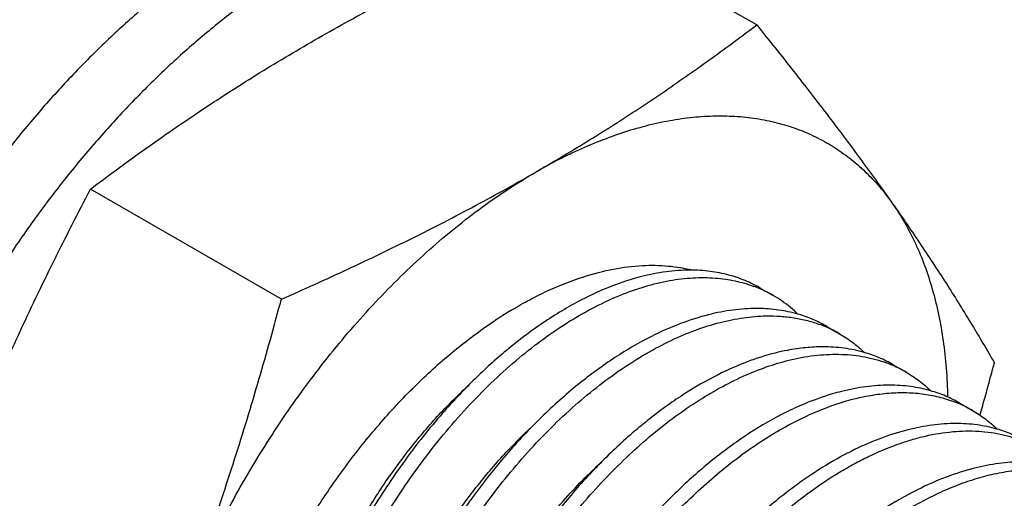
# Model space of a CAD drawing. Header units: inches. Extents: x 0 to 22, y 0 to 17.
# Tile 47 of 59: x 19.858 to 20.149, y 12.98 to 13.122. Entities that reach past the tile are written whole.
import ezdxf

# ---------------------------------------------------------------- set-up
doc = ezdxf.new("R2010")
doc.units = ezdxf.units.IN
doc.header["$LTSCALE"] = 1.21
doc.header["$MEASUREMENT"] = 0
doc.layers.get('0').update_dxf_attribs({"linetype": 'CONTINUOUS'})

msp = doc.modelspace()

# ---------------------------------------------------------------- linework, layer by layer
at = {"color": 7, "linetype": 'CONTINUOUS'}
for p, q in [((20.0755787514, 13.1200114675), (20.0191936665, 13.1525675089)), ((19.9351413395, 13.038924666), (19.8787562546, 13.0714807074)), ((20.0766295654, 13.0422249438), (20.080413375, 13.0400402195)), ((20.0962659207, 13.0308871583), (20.1000497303, 13.0287024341)), ((20.115902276, 13.0195493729), (20.1196860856, 13.0173646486)), ((20.1355386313, 13.0082115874), (20.1393224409, 13.0060268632))]:
    msp.add_line(p, q, dxfattribs=at)
for centre, radius, start, end in [((19.7119305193, 13.5935479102), 0.5969625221, 300.328745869, 301.037541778), ((20.0858055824, 12.9464011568), 0.1504178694, 115.7997215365, 118.6771187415), ((20.0900241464, 12.9386671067), 0.1592276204, 118.6734278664, 120.0036625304), ((19.7095845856, 13.5975553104), 0.6016060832, 300.0015280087, 300.3288691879), ((20.0558571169, 12.9978696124), 0.0496449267, 89.8850372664, 90.1465076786), ((20.0456377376, 13.0044507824), 0.0444308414, 76.471757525, 76.7968537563), ((20.0612950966, 13.0067940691), 0.0383543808, 66.6011867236, 69.5123262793), ((20.0615065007, 13.0072827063), 0.037821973, 60.0074581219, 66.6011366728), ((20.0614511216, 13.0072165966), 0.0379069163, 50.4490146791, 59.9849129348), ((20.0701666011, 12.9243639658), 0.1299725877, 121.274466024, 123.5298434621), ((20.0754994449, 12.9868031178), 0.0493735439, 89.3533025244, 89.9583978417), ((20.060696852, 13.0062834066), 0.0391067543, 46.2125071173, 50.4675285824), ((20.0809272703, 12.9954462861), 0.038365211, 66.6007318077, 69.5987014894), ((20.081142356, 12.9959439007), 0.0378231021, 60.0075745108, 66.6003927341), ((20.0969033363, 12.9599329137), 0.0650361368, 100.8695924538, 104.0989633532), ((20.1005590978, 12.9840976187), 0.0383769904, 66.6002706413, 69.6914159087), ((18.9996771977, 13.3271359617), 1.1865282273, 344.2240673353, 345.0041053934), ((20.1007782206, 12.9846050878), 0.0378242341, 60.0077087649, 66.5996091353), ((20.1201846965, 12.9727337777), 0.0384051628, 66.5992837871, 69.9088915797), ((20.1250285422, 12.9235132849), 0.0915597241, 112.6254418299, 116.5677111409), ((20.1204135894, 12.9732651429), 0.0378265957, 60.0080495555, 66.5978140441)]:
    msp.add_arc(centre, radius, start, end, dxfattribs=at)
for points, knots in [([(20.0286748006, 13.1588265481), (20.0274350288, 13.1595423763), (20.0249056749, 13.1608971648), (20.0209819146, 13.1626875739), (20.0169312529, 13.1642346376), (20.0127597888, 13.1655366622), (20.0084731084, 13.1665920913), (20.0025694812, 13.167676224), (19.9949051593, 13.1683949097), (19.9854213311, 13.1682458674), (19.9756318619, 13.1670942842), (19.965589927, 13.1649504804), (19.9553490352, 13.1618262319), (19.9449630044, 13.1577410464), (19.9344873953, 13.1527164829), (19.9239773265, 13.1467810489), (19.9134893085, 13.1399661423), (19.9030789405, 13.1323091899), (19.8928023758, 13.1238510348), (19.8827145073, 13.1146375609), (19.8728697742, 13.1047182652), (19.8633211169, 13.0941466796), (19.854119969, 13.0829798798), (19.8453161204, 13.0712779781), (19.8369568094, 13.0591043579), (19.8290875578, 13.0465244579), (19.8217503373, 13.0336065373), (19.8149854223, 13.0204199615), (19.8088285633, 13.0070363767), (19.8033138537, 12.9935275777), (19.7984700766, 12.9799668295), (19.7943246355, 12.9664268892), (19.7908984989, 12.9529815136), (19.7882112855, 12.9397023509), (19.7862765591, 12.926659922), (19.7851068, 12.9139266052), (19.7848344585, 12.9055408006), (19.7848344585, 12.9014209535)], [0, 0, 0, 0, 0.0106523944, 0.0213335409, 0.0320719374, 0.0428951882, 0.0538297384, 0.0649008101, 0.0875360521, 0.1109755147, 0.1353524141, 0.1607648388, 0.1872797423, 0.2149322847, 0.2437316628, 0.2736613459, 0.30468461, 0.3367449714, 0.3697707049, 0.4036754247, 0.4383615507, 0.4737210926, 0.5096382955, 0.5459905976, 0.5826507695, 0.6194879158, 0.6563695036, 0.693162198, 0.7297339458, 0.7659545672, 0.8016988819, 0.8368463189, 0.8712826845, 0.9049016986, 0.9376154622, 0.9693443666, 1, 1, 1, 1]), ([(19.9439334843, 13.1149349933), (19.9498605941, 13.1183572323), (19.9619406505, 13.1250601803), (19.9805190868, 13.1346186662), (19.9996475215, 13.1438035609), (20.0126322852, 13.1496742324), (20.0191936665, 13.1525675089)], [0, 0, 0, 0, 0.2439005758, 0.4922154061, 0.7444527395, 1, 1, 1, 1]), ([(20.0197241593, 13.0820527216), (20.0246618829, 13.0850241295), (20.0343707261, 13.0910624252), (20.048554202, 13.1004633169), (20.0622685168, 13.1100969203), (20.0711860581, 13.1166904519), (20.0755787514, 13.1200114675)], [0, 0, 0, 0, 0.2558903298, 0.507596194, 0.7554787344, 1, 1, 1, 1]), ([(20.0755787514, 13.1200114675), (20.0792216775, 13.1154798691), (20.0863569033, 13.1065114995), (20.096710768, 13.0931452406), (20.1064936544, 13.0800880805), (20.1127263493, 13.0714280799), (20.1157295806, 13.0671558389)], [0, 0, 0, 0, 0.2627466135, 0.5178823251, 0.7640106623, 1, 1, 1, 1]), ([(19.8787562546, 13.0714807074), (19.8838321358, 13.0753182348), (19.8915480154, 13.0810033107), (19.902037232, 13.0883917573), (19.9100875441, 13.0938811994), (19.9182986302, 13.099290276), (19.9295238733, 13.1064212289), (19.9381196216, 13.1115781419), (19.9439334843, 13.1149349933)], [0, 0, 0, 0, 0.2435410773, 0.3667544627, 0.4910340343, 0.6164492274, 0.7430591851, 1, 1, 1, 1]), ([(20.0203397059, 13.0818255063), (20.0250545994, 13.0841015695), (20.0322059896, 13.0870835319), (20.0418957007, 13.0900397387), (20.0489281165, 13.0916595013), (20.055822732, 13.0927139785), (20.0625552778, 13.0931974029), (20.0691009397, 13.0931082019), (20.0754357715, 13.0924449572), (20.081536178, 13.0912097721), (20.0873789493, 13.0894059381), (20.0929414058, 13.087039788), (20.0982021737, 13.0841205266), (20.1031406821, 13.0806585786), (20.1077386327, 13.0766675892), (20.111977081, 13.0721640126), (20.1145225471, 13.0688729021), (20.1157295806, 13.0671558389)], [0, 0, 0, 0, 0.1484777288, 0.2190097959, 0.2871313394, 0.3529508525, 0.4166179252, 0.4783374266, 0.5383618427, 0.5969929, 0.6545736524, 0.7114813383, 0.7681145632, 0.8248863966, 0.8822121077, 0.9404768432, 1, 1, 1, 1]), ([(19.9050734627, 12.9455256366), (19.9064067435, 12.9489619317), (19.909223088, 12.9558130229), (19.9138566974, 12.9659521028), (19.918903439, 12.9759642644), (19.9243402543, 12.9858055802), (19.9301447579, 12.9954344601), (19.9362916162, 13.0048105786), (19.9427553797, 13.013893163), (19.9495075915, 13.0226438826), (19.9565201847, 13.0310249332), (19.9637625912, 13.0390011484), (19.9712046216, 13.0465377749), (19.9788136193, 13.0536033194), (19.9865580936, 13.0601672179), (19.9944052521, 13.0662023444), (20.0023210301, 13.0716812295), (20.007706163, 13.0750009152), (20.0104015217, 13.0765571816)], [0, 0, 0, 0, 0.0646282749, 0.1298416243, 0.195418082, 0.2611744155, 0.3269337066, 0.3925077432, 0.45770762, 0.5223510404, 0.5862604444, 0.6492657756, 0.7112034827, 0.7719194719, 0.8312717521, 0.8891439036, 0.9454275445, 1, 1, 1, 1]), ([(19.9351413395, 13.038924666), (19.9417027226, 13.0418179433), (19.9546874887, 13.047688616), (19.973815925, 13.0568735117), (19.9923943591, 13.0664319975), (20.0044744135, 13.0731349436), (20.0104015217, 13.0765571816)], [0, 0, 0, 0, 0.2555473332, 0.5077846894, 0.7560994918, 1, 1, 1, 1]), ([(19.8386054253, 12.9839034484), (19.8415333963, 12.9914497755), (19.8476163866, 13.0064102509), (19.8574163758, 13.0284944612), (19.867796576, 13.0501765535), (19.8750591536, 13.0644168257), (19.8787562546, 13.0714807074)], [0, 0, 0, 0, 0.2519256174, 0.5025351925, 0.7518576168, 1, 1, 1, 1]), ([(20.1157295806, 13.0671558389), (20.1185963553, 13.0630777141), (20.1241107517, 13.0550532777), (20.1319182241, 13.0431076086), (20.1391081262, 13.0315282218), (20.1436251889, 13.0238841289), (20.1457974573, 13.0201219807)], [0, 0, 0, 0, 0.2678084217, 0.5230299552, 0.7666110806, 1, 1, 1, 1]), ([(20.1157295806, 13.0671558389), (20.117006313, 13.0653396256), (20.119423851, 13.0615217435), (20.1225752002, 13.0553958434), (20.1252911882, 13.0488110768), (20.1275622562, 13.0417950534), (20.1293800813, 13.0343741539), (20.1307392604, 13.0265767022), (20.1316340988, 13.0184327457), (20.1319146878, 13.0128843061), (20.1319807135, 13.0100625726)], [0, 0, 0, 0, 0.1106330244, 0.2248134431, 0.3428957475, 0.465195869, 0.591959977, 0.723325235, 0.8593452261, 1, 1, 1, 1]), ([(20.0233774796, 13.0452240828), (20.02626906, 13.0461916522), (20.0319933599, 13.0477699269), (20.037876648, 13.0486157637), (20.0407435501, 13.0488151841)], [0, 0, 0, 0, 0.5148015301, 1, 1, 1, 1]), ([(20.0407435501, 13.0488151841), (20.0420457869, 13.0489057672), (20.0446254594, 13.0489987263), (20.048450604, 13.0488633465), (20.0521713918, 13.0484507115), (20.0545969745, 13.0479860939), (20.0557859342, 13.047707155)], [0, 0, 0, 0, 0.258724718, 0.5111368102, 0.7579519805, 1, 1, 1, 1]), ([(20.0557301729, 13.0475143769), (20.0534086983, 13.0475084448), (20.0486328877, 13.047161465), (20.0439393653, 13.0462326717), (20.0415634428, 13.0456290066)], [0, 0, 0, 0, 0.4863888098, 1, 1, 1, 1]), ([(20.0673696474, 13.0460485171), (20.0655463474, 13.0465386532), (20.0617601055, 13.0472748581), (20.0579124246, 13.0475105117), (20.0559567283, 13.0475144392)], [0, 0, 0, 0, 0.491197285, 1, 1, 1, 1]), ([(19.9615709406, 12.8202153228), (19.9606561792, 12.820865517), (19.9588663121, 12.822238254), (19.9563242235, 12.8244952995), (19.9539211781, 12.8269517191), (19.9516615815, 12.8296022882), (19.9495495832, 12.8324421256), (19.9469102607, 12.8365142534), (19.9440050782, 12.8420739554), (19.9412050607, 12.8493322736), (19.939071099, 12.8571901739), (19.9376159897, 12.8655873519), (19.9368467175, 12.8744606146), (19.9367665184, 12.8837430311), (19.9373725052, 12.8933645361), (19.9386582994, 12.9032521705), (19.9406105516, 12.9133309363), (19.9432128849, 12.9235238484), (19.9464418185, 12.9337535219), (19.9502713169, 12.9439415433), (19.954668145, 12.9540105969), (19.95959736, 12.9638831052), (19.9650171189, 12.973484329), (19.970884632, 12.9827401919), (19.9771506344, 12.9915809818), (19.9837658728, 12.9999382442), (19.9906753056, 13.0077495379), (19.9978248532, 13.0149543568), (20.0051556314, 13.0214996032), (20.0126105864, 13.0273342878), (20.0201287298, 13.0324162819), (20.0276519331, 13.0367052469), (20.035119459, 13.040171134), (20.0424739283, 13.0427850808), (20.0496575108, 13.0445290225), (20.0566129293, 13.0453852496), (20.0611651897, 13.0453586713), (20.0633690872, 13.0451862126)], [0, 0, 0, 0, 0.0114892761, 0.0230682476, 0.0347737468, 0.0466398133, 0.0586981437, 0.0709779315, 0.0962892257, 0.1227504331, 0.1504718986, 0.1795116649, 0.2098812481, 0.2415507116, 0.2744545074, 0.3084970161, 0.3435560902, 0.379488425, 0.4161337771, 0.4533188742, 0.490859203, 0.5285629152, 0.5662351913, 0.6036800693, 0.6407041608, 0.6771180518, 0.7127428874, 0.7474099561, 0.7809686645, 0.8132852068, 0.8442519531, 0.8737867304, 0.9018458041, 0.9284230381, 0.9535645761, 0.9773690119, 1, 1, 1, 1]), ([(20.0026928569, 13.0354502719), (20.0044021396, 13.0364876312), (20.0078205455, 13.0384513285), (20.0146337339, 13.0419093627), (20.0198697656, 13.0440503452), (20.0233774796, 13.0452240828)], [0, 0, 0, 0, 0.2617447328, 0.5157832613, 1, 1, 1, 1]), ([(20.0415634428, 13.0456290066), (20.0385745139, 13.0448695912), (20.0324953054, 13.0428822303), (20.0266860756, 13.040219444), (20.0237625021, 13.0387029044)], [0, 0, 0, 0, 0.4835661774, 1, 1, 1, 1]), ([(20.0633690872, 13.0451862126), (20.0653323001, 13.045032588), (20.0691871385, 13.044480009), (20.0729284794, 13.0433916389), (20.0747193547, 13.0427224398)], [0, 0, 0, 0, 0.507394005, 1, 1, 1, 1]), ([(20.0766295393, 13.0422248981), (20.0751889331, 13.0430565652), (20.0721758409, 13.0445381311), (20.0689950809, 13.0456115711), (20.0673696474, 13.0460485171)], [0, 0, 0, 0, 0.4970561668, 1, 1, 1, 1]), ([(19.9050734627, 12.9455256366), (19.9080159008, 12.95310925), (19.9136683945, 12.9684053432), (19.9214499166, 12.9916422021), (19.9286085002, 13.0151672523), (19.9330138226, 13.0309847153), (19.9351413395, 13.038924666)], [0, 0, 0, 0, 0.2485935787, 0.4982556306, 0.7487903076, 1, 1, 1, 1]), ([(20.0237625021, 13.0387029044), (20.0218265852, 13.0376986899), (20.0179479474, 13.0355249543), (20.0122330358, 13.0318642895), (20.006539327, 13.0277574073), (20.0028298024, 13.0247788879), (20.0009839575, 13.0232222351)], [0, 0, 0, 0, 0.2371050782, 0.4830362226, 0.7374840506, 1, 1, 1, 1]), ([(20.0755352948, 13.0361766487), (20.0732108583, 13.0361783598), (20.0684275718, 13.0358461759), (20.063725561, 13.0349272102), (20.0613451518, 13.0343278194)], [0, 0, 0, 0, 0.4863703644, 1, 1, 1, 1]), ([(20.0876936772, 13.0345191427), (20.0858399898, 13.0350528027), (20.0819832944, 13.0358659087), (20.0780545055, 13.0361509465), (20.0760567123, 13.0361735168)], [0, 0, 0, 0, 0.4912215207, 1, 1, 1, 1]), ([(19.924218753, 12.9346823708), (19.9251556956, 12.9371641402), (19.9271302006, 12.9421167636), (19.9314578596, 12.9519351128), (19.9375528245, 12.9639808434), (19.9458596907, 12.9778850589), (19.9535608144, 12.9889184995), (19.9601338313, 12.9973090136), (19.965219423, 13.0033213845), (19.9704606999, 13.0090527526), (19.9758375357, 13.0144804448), (19.9813300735, 13.0195814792), (19.9869165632, 13.0243353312), (19.9925755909, 13.0287211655), (19.9964361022, 13.0314254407), (19.9983734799, 13.032708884)], [0, 0, 0, 0, 0.0637802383, 0.128156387, 0.2579360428, 0.3880638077, 0.5172721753, 0.5811336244, 0.6442803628, 0.7065583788, 0.7678188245, 0.8279198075, 0.8867294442, 0.9441253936, 1, 1, 1, 1]), ([(19.981207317, 12.8088775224), (19.9803127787, 12.8095133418), (19.9785616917, 12.8108540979), (19.9760713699, 12.813054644), (19.9737138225, 12.8154460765), (19.971493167, 12.8180235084), (19.9694132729, 12.8207823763), (19.9668084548, 12.8247342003), (19.9639277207, 12.8301249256), (19.9611249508, 12.8371607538), (19.9589579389, 12.8447765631), (19.9574382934, 12.852916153), (19.9565743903, 12.8615210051), (19.9563687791, 12.8705289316), (19.9568210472, 12.8798748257), (19.9579247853, 12.8894910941), (19.9596701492, 12.8993077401), (19.9620414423, 12.9092534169), (19.9650195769, 12.919255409), (19.9685799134, 12.9292409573), (19.9726943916, 12.9391369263), (19.977329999, 12.9488711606), (19.9824506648, 12.9583722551), (19.9880159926, 12.9675710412), (19.9939828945, 12.9764001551), (20.0003047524, 12.9847953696), (20.0069328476, 12.9926952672), (20.0138157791, 13.0000426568), (20.0209008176, 13.0067840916), (20.028133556, 13.0128710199), (20.0354588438, 13.018259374), (20.0428207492, 13.0229105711), (20.0501637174, 13.0267907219), (20.0574320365, 13.0298723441), (20.0645720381, 13.0321320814), (20.0715285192, 13.0335534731), (20.076122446, 13.0339423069), (20.0783599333, 13.0339834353)], [0, 0, 0, 0, 0.0114161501, 0.0229186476, 0.0345425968, 0.0463204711, 0.0582825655, 0.0704569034, 0.0955270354, 0.1217026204, 0.1490940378, 0.1777616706, 0.2077231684, 0.2389552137, 0.2714022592, 0.3049783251, 0.3395737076, 0.3750560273, 0.4112777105, 0.4480768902, 0.4852818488, 0.5227117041, 0.5601822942, 0.5975072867, 0.6345017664, 0.6709834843, 0.7067776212, 0.7417186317, 0.7756545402, 0.8084493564, 0.8399871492, 0.8701751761, 0.8989501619, 0.9262834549, 0.952187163, 0.976721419, 1, 1, 1, 1]), ([(20.0613451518, 13.0343278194), (20.0585247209, 13.0336176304), (20.0527918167, 13.0317808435), (20.0472966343, 13.0293332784), (20.0445305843, 13.027942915)], [0, 0, 0, 0, 0.4843981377, 1, 1, 1, 1]), ([(20.0783599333, 13.0339834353), (20.0797633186, 13.0340092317), (20.082535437, 13.0339451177), (20.0866174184, 13.0334824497), (20.0905465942, 13.0326574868), (20.09307323, 13.0318617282), (20.0943011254, 13.0314050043)], [0, 0, 0, 0, 0.259326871, 0.5115458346, 0.7579545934, 1, 1, 1, 1]), ([(20.0962657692, 13.0308868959), (20.0949263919, 13.0316602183), (20.0921351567, 13.0330497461), (20.0891951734, 13.0340868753), (20.0876936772, 13.0345191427)], [0, 0, 0, 0, 0.4974454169, 1, 1, 1, 1]), ([(20.0445305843, 13.027942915), (20.0407937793, 13.0260645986), (20.0352668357, 13.0228352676), (20.0281610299, 13.0178964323), (20.0246214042, 13.0151633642), (20.0228584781, 13.0137349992)], [0, 0, 0, 0, 0.48340044, 0.7377503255, 1, 1, 1, 1]), ([(20.1000495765, 13.0287021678), (20.1013705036, 13.0279395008), (20.1039344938, 13.0262431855), (20.1062743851, 13.0242497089), (20.1073870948, 13.0231843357)], [0, 0, 0, 0, 0.4975192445, 1, 1, 1, 1]), ([(20.0009839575, 13.0232222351), (19.9977849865, 13.0205244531), (19.9914878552, 13.014747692), (19.9856423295, 13.008516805), (19.9827774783, 13.0052423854)], [0, 0, 0, 0, 0.4902698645, 1, 1, 1, 1]), ([(20.0810606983, 13.0230099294), (20.0782269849, 13.0222999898), (20.0724662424, 13.0204593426), (20.0669453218, 13.018001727), (20.0641662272, 13.0166047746)], [0, 0, 0, 0, 0.4843204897, 1, 1, 1, 1]), ([(20.0951694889, 13.0248388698), (20.0934393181, 13.0248400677), (20.0899063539, 13.0246578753), (20.0864078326, 13.0241414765), (20.0846391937, 13.0238022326)], [0, 0, 0, 0, 0.4899875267, 1, 1, 1, 1]), ([(20.1073202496, 13.023184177), (20.105387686, 13.0237400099), (20.1013592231, 13.0245753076), (20.0972562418, 13.024837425), (20.0951694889, 13.0248388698)], [0, 0, 0, 0, 0.4907453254, 1, 1, 1, 1]), ([(20.1159021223, 13.0195491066), (20.1145612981, 13.0203232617), (20.1117669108, 13.0217141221), (20.1088235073, 13.0227518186), (20.1073202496, 13.023184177)], [0, 0, 0, 0, 0.4974404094, 1, 1, 1, 1]), ([(20.0008436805, 12.7975397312), (19.9999988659, 12.7981402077), (19.9983432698, 12.7994026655), (19.9959811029, 12.8014655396), (19.9937369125, 12.8036992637), (19.9908862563, 12.8069225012), (19.9876325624, 12.8113817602), (19.9842892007, 12.817306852), (19.981492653, 12.8238056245), (19.9792606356, 12.8308354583), (19.9776017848, 12.8383500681), (19.9765267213, 12.8463013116), (19.97603732, 12.8546376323), (19.976136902, 12.8633052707), (19.9768205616, 12.8722483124), (19.9780837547, 12.8814086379), (19.9799146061, 12.89072699), (19.9823005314, 12.9001424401), (19.985223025, 12.9095939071), (19.9886616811, 12.9190196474), (19.992591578, 12.9283582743), (19.9969850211, 12.9375488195), (20.0018113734, 12.946531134), (20.0070364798, 12.9552469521), (20.0126246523, 12.9636390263), (20.0185362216, 12.9716532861), (20.0247313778, 12.9792367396), (20.0311661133, 12.9863411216), (20.0377975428, 12.9929192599), (20.0445788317, 12.9989299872), (20.051465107, 13.0043330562), (20.0584079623, 13.0090954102), (20.0653615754, 13.013184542), (20.0722779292, 13.0165760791), (20.0791104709, 13.019246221), (20.0836943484, 13.0205676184), (20.0859540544, 13.0210932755)], [0, 0, 0, 0, 0.0112559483, 0.022590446, 0.0340345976, 0.0456172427, 0.0692935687, 0.0938218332, 0.1193506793, 0.145989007, 0.1738017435, 0.2028189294, 0.2330328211, 0.2644086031, 0.2968829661, 0.3303723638, 0.3647716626, 0.3999604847, 0.4358051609, 0.4721616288, 0.5088773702, 0.5457928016, 0.582745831, 0.6195724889, 0.6561098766, 0.6921972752, 0.7276790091, 0.7624077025, 0.7962447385, 0.8290662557, 0.8607612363, 0.8912395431, 0.9204295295, 0.9482894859, 0.9748047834, 1, 1, 1, 1]), ([(20.0859540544, 13.0210932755), (20.0884294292, 13.0216691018), (20.0933154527, 13.0225147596), (20.0994340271, 13.022754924), (20.1041189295, 13.0224151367), (20.1074873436, 13.0219083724), (20.1107450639, 13.021148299), (20.112850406, 13.0204696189), (20.1138788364, 13.0200889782)], [0, 0, 0, 0, 0.2691195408, 0.5235616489, 0.6461375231, 0.7660901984, 0.883878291, 1, 1, 1, 1]), ([(20.1196859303, 13.0173643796), (20.1210051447, 13.0166027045), (20.1235658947, 13.0149088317), (20.1259031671, 13.0129185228), (20.1270147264, 13.011854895)], [0, 0, 0, 0, 0.4975255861, 1, 1, 1, 1]), ([(20.0641662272, 13.0166047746), (20.0605989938, 13.0148116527), (20.0553189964, 13.0117466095), (20.0485175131, 13.0070771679), (20.0451275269, 13.004500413), (20.0434383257, 13.0031551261)], [0, 0, 0, 0, 0.4840311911, 0.7382027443, 1, 1, 1, 1]), ([(19.9387672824, 12.9228328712), (19.9397066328, 12.927092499), (19.9419744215, 12.9356397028), (19.9456474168, 12.9461193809), (19.9490948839, 12.9544393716), (19.9528789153, 12.9627006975), (19.9581630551, 12.9727496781), (19.9653043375, 12.9842344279), (19.9731332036, 12.9949774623), (19.9815204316, 13.0048131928), (19.9875294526, 13.010802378), (19.9906003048, 13.0135989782)], [0, 0, 0, 0, 0.1233920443, 0.2498344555, 0.3138247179, 0.3781027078, 0.5068312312, 0.6346909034, 0.7603439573, 0.8825068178, 1, 1, 1, 1]), ([(20.0228584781, 13.0137349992), (20.0209996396, 13.0122289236), (20.0173080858, 13.0090835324), (20.0100584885, 13.0023044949), (20.0013125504, 12.9929573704), (19.9915433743, 12.9806432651), (19.9855959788, 12.9718196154), (19.9827607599, 12.9672529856)], [0, 0, 0, 0, 0.1164117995, 0.2358805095, 0.4828256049, 0.7384482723, 1, 1, 1, 1]), ([(20.1006214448, 13.011653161), (20.0997268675, 13.0114279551), (20.0960562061, 13.0104245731), (20.0924658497, 13.009134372), (20.0898050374, 13.0080265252)], [0, 0, 0, 0, 0.2424592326, 1, 1, 1, 1]), ([(20.0904779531, 13.0044762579), (20.0924015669, 13.0053638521), (20.096228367, 13.0069735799), (20.1020093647, 13.0089048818), (20.107678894, 13.0102929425), (20.1132091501, 13.0111286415), (20.1185722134, 13.0114093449), (20.1237414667, 13.0111313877), (20.1286888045, 13.0102953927), (20.1318518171, 13.0093599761), (20.1333774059, 13.0088018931)], [0, 0, 0, 0, 0.1437371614, 0.2813860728, 0.413126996, 0.5392714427, 0.6603072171, 0.7768737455, 0.8897834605, 1, 1, 1, 1]), ([(20.1148001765, 13.0135010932), (20.1124775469, 13.0135024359), (20.1076981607, 13.0131700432), (20.1029999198, 13.0122519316), (20.1006214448, 13.011653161)], [0, 0, 0, 0, 0.4863824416, 1, 1, 1, 1]), ([(20.1269450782, 13.0118497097), (20.1250133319, 13.0124046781), (20.1209867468, 13.0132385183), (20.1168858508, 13.0134998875), (20.1148001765, 13.0135010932)], [0, 0, 0, 0, 0.4907472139, 1, 1, 1, 1]), ([(20.135538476, 13.0082113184), (20.1341959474, 13.0089864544), (20.1313978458, 13.0103788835), (20.1284504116, 13.0114172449), (20.1269450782, 13.0118497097)], [0, 0, 0, 0, 0.4974344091, 1, 1, 1, 1]), ([(20.1393222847, 13.0060265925), (20.1406370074, 13.0052675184), (20.1431892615, 13.0035800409), (20.1455196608, 13.0015980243), (20.1466282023, 13.0005389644)], [0, 0, 0, 0, 0.4975412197, 1, 1, 1, 1]), ([(19.9827774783, 13.0052423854), (19.9808011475, 13.002983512), (19.9769240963, 12.9983318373), (19.9713957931, 12.991045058), (19.966132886, 12.9834217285), (19.9611653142, 12.9755053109), (19.956523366, 12.9673385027), (19.9508161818, 12.9562007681), (19.9470853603, 12.9475790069), (19.9448683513, 12.941746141)], [0, 0, 0, 0, 0.1211501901, 0.2443243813, 0.3690774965, 0.4949446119, 0.6214528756, 0.7481254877, 1, 1, 1, 1]), ([(20.0204800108, 12.7862019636), (20.0189042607, 12.7873219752), (20.0158642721, 12.789783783), (20.0117440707, 12.7940491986), (20.0080565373, 12.7988822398), (20.0048242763, 12.8042547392), (20.0020606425, 12.8101335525), (20.0001794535, 12.8153747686), (19.9989137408, 12.8197793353), (19.997789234, 12.8244149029), (19.9967066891, 12.8304653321), (19.9959267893, 12.8380132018), (19.9956549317, 12.8458781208), (19.9958925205, 12.8540155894), (19.9966346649, 12.8623802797), (19.9978776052, 12.8709249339), (19.9996108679, 12.8796017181), (20.0018245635, 12.8883616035), (20.0054185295, 12.9001573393), (20.011021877, 12.9147809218), (20.0193167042, 12.9317606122), (20.0290261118, 12.9479038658), (20.0381761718, 12.9604603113), (20.0460152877, 12.9697727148), (20.052047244, 12.9762771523), (20.0582417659, 12.9823187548), (20.064561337, 12.987864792), (20.0709696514, 12.9928829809), (20.0774277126, 12.9973469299), (20.083898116, 13.0012300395), (20.0882904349, 13.003466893), (20.0904779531, 13.0044762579)], [0, 0, 0, 0, 0.0222893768, 0.0449651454, 0.0682215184, 0.0922273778, 0.1171183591, 0.1429986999, 0.1563359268, 0.1699436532, 0.1979803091, 0.2271246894, 0.2573594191, 0.2886469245, 0.320927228, 0.3541259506, 0.3881508, 0.4228984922, 0.4582548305, 0.5302775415, 0.6031833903, 0.6758626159, 0.7472036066, 0.7820462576, 0.8161630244, 0.8494381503, 0.8817672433, 0.913056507, 0.9432294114, 0.9722234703, 1, 1, 1, 1]), ([(20.0434383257, 13.0031551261), (20.0398623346, 13.0003071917), (20.0328205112, 12.99412735), (20.0246204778, 12.9856060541), (20.0182885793, 12.9782066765), (20.0120626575, 12.9703425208), (20.0076999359, 12.9641450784), (20.0049284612, 12.9598937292)], [0, 0, 0, 0, 0.2358495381, 0.4826138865, 0.6094499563, 0.7381761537, 1, 1, 1, 1]), ([(20.0840779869, 13.0054048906), (20.0804619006, 13.0036013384), (20.0751096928, 13.0005091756), (20.0682178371, 12.9957873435), (20.0647827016, 12.9931777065), (20.0630710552, 12.9918144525)], [0, 0, 0, 0, 0.4837873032, 0.738023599, 1, 1, 1, 1]), ([(19.9586700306, 12.9126806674), (19.9596350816, 12.9168993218), (19.9619435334, 12.9253583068), (19.9664030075, 12.937843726), (19.9718377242, 12.9501286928), (19.9781574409, 12.9620274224), (19.9840998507, 12.9715119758), (19.989211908, 12.9787540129), (19.9944672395, 12.9856422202), (20.0013435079, 12.9936716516), (20.0072926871, 12.9995854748), (20.0103320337, 13.002348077)], [0, 0, 0, 0, 0.1236862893, 0.2502916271, 0.3785880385, 0.5072775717, 0.6350379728, 0.6981691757, 0.7605816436, 0.8826119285, 1, 1, 1, 1]), ([(20.0913788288, 12.9820119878), (20.0941738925, 12.9840413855), (20.0984315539, 12.9868865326), (20.1042632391, 12.9902384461), (20.1099114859, 12.9931424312), (20.1155934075, 12.99555667), (20.1212708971, 12.9974171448), (20.1266948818, 12.9988439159), (20.1333190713, 12.9999376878), (20.139845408, 13.0000708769), (20.1448150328, 12.9995649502), (20.1483739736, 12.998898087), (20.1518013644, 12.9979408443), (20.1540028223, 12.9971060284), (20.1550745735, 12.9966420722)], [0, 0, 0, 0, 0.1518277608, 0.2247351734, 0.295573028, 0.4309217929, 0.4955007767, 0.5580552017, 0.677326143, 0.7897082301, 0.8437741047, 0.8966787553, 0.9486656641, 1, 1, 1, 1]), ([(20.1202515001, 13.0003138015), (20.1174311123, 12.9996034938), (20.1116983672, 12.997766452), (20.1062032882, 12.9953188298), (20.1034373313, 12.9939284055)], [0, 0, 0, 0, 0.4844015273, 1, 1, 1, 1]), ([(20.1344240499, 13.0021633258), (20.1321023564, 13.002164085), (20.1273250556, 13.0018308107), (20.122628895, 13.0009125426), (20.1202515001, 13.0003138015)], [0, 0, 0, 0, 0.4863891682, 1, 1, 1, 1]), ([(20.1465511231, 13.0005206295), (20.1446218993, 13.0010732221), (20.1406010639, 13.0019031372), (20.1365064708, 13.0021626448), (20.1344240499, 13.0021633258)], [0, 0, 0, 0, 0.4907541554, 1, 1, 1, 1]), ([(20.1551748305, 12.9968735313), (20.1538278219, 12.997651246), (20.1510199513, 12.9990477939), (20.1480619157, 13.0000878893), (20.1465511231, 13.0005206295)], [0, 0, 0, 0, 0.4974183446, 1, 1, 1, 1]), ([(20.1034373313, 12.9939284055), (20.1024486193, 12.9934313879), (20.0984123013, 12.9913167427), (20.0945148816, 12.9889400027), (20.0916473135, 12.9870224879)], [0, 0, 0, 0, 0.2428783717, 1, 1, 1, 1]), ([(20.0075833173, 12.9656007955), (20.0109466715, 12.9703043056), (20.0162797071, 12.9770516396), (20.0239711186, 12.9853366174), (20.02794544, 12.9891711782), (20.0299584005, 12.9910012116)], [0, 0, 0, 0, 0.5116569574, 0.759273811, 1, 1, 1, 1]), ([(20.0630710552, 12.9918144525), (20.0596828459, 12.9891158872), (20.0530035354, 12.9832830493), (20.0451930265, 12.9752698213), (20.0391444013, 12.9683284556), (20.0331807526, 12.9609588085), (20.028980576, 12.9551564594), (20.0263012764, 12.9511769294)], [0, 0, 0, 0, 0.2362560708, 0.4829959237, 0.6097280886, 0.7383328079, 1, 1, 1, 1]), ([(20.0836548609, 12.9451136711), (20.087174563, 12.9492086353), (20.092656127, 12.955063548), (20.1003916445, 12.9622270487), (20.1062165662, 12.9671085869), (20.1121035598, 12.9715384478), (20.1180229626, 12.9754971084), (20.1239464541, 12.9789646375), (20.129843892, 12.9819262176), (20.1356867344, 12.984367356), (20.1414463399, 12.9862761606), (20.147094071, 12.9876449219), (20.1526027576, 12.9884647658), (20.1579446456, 12.9887330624), (20.1630933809, 12.9884464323), (20.1680211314, 12.9876053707), (20.171171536, 12.9866691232), (20.1726911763, 12.9861112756)], [0, 0, 0, 0, 0.1563627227, 0.2318295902, 0.3052102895, 0.3763373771, 0.4450730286, 0.5113057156, 0.5749686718, 0.6360306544, 0.6945123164, 0.750491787, 0.8041022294, 0.8555511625, 0.9051102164, 0.9531236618, 1, 1, 1, 1]), ([(20.1398845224, 12.9889751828), (20.1370645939, 12.9882648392), (20.1313328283, 12.9864278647), (20.1258386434, 12.9839805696), (20.1230731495, 12.9825903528)], [0, 0, 0, 0, 0.4844049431, 1, 1, 1, 1]), ([(20.1540536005, 12.9908255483), (20.1517324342, 12.9908259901), (20.1469563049, 12.9904922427), (20.1422613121, 12.9895738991), (20.1398845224, 12.9889751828)], [0, 0, 0, 0, 0.4863928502, 1, 1, 1, 1]), ([(20.0916473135, 12.9870224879), (20.0908714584, 12.9865036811), (20.0877303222, 12.9843512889), (20.0846849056, 12.9820598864), (20.0824408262, 12.9802638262)], [0, 0, 0, 0, 0.2451203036, 1, 1, 1, 1]), ([(20.1230731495, 12.9825903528), (20.1195025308, 12.9807953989), (20.1142176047, 12.9777269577), (20.1074100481, 12.9730520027), (20.1040171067, 12.9704720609), (20.1023264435, 12.9691250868)], [0, 0, 0, 0, 0.4840209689, 0.7381944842, 1, 1, 1, 1]), ([(20.0401163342, 12.7748642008), (20.0386841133, 12.7758821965), (20.0359128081, 12.7781001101), (20.0321162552, 12.7819029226), (20.0286732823, 12.7861790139), (20.0256015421, 12.7909081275), (20.0229127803, 12.7960665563), (20.02061767, 12.8016297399), (20.0187264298, 12.80757189), (20.0172444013, 12.8138647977), (20.0161787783, 12.8204798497), (20.0153024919, 12.8298386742), (20.0153107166, 12.8421688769), (20.0166870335, 12.854769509), (20.0185793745, 12.8651214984), (20.0204165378, 12.8730640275), (20.0226451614, 12.8810525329), (20.0252523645, 12.8890503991), (20.0282261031, 12.8970198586), (20.0326661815, 12.9075771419), (20.0390259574, 12.920457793), (20.0463747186, 12.9327768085), (20.0527884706, 12.9421854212), (20.0578108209, 12.9489424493), (20.0630364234, 12.9553907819), (20.0684383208, 12.9615012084), (20.0739913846, 12.9672448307), (20.0814518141, 12.9742776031), (20.0873448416, 12.9790830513), (20.0913788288, 12.9820119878)], [0, 0, 0, 0, 0.0221134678, 0.0445589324, 0.0674985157, 0.0910761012, 0.1154121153, 0.1406022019, 0.1667184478, 0.1938060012, 0.2218901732, 0.2509730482, 0.3120275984, 0.3766820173, 0.4102105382, 0.4444260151, 0.4792388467, 0.5145507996, 0.5502593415, 0.5862562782, 0.6586512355, 0.7308383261, 0.7665750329, 0.8019186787, 0.8367603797, 0.8709965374, 0.9045274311, 0.9372625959, 1, 1, 1, 1]), ([(20.0824408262, 12.9802638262), (20.0790778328, 12.9775722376), (20.0724486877, 12.9717604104), (20.0646946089, 12.9637846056), (20.0586895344, 12.9568810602), (20.0527690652, 12.949555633), (20.0485978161, 12.9437903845), (20.0459362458, 12.9398370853)], [0, 0, 0, 0, 0.2363983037, 0.483170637, 0.6098837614, 0.7384504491, 1, 1, 1, 1])]:
    msp.add_open_spline(points, degree=3, knots=knots, dxfattribs=at)
at = {"color": 3, "linetype": 'CONTINUOUS'}
msp.add_open_spline([(20.0449382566, 13.1494362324), (20.0436984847, 13.1501520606), (20.0411691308, 13.1515068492), (20.0372453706, 13.1532972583), (20.0331947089, 13.154844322), (20.0290232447, 13.1561463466), (20.0247365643, 13.1572017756), (20.0188329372, 13.1582859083), (20.0111686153, 13.1590045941), (20.001684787, 13.1588555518), (19.9918953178, 13.1577039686), (19.981853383, 13.1555601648), (19.9716124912, 13.1524359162), (19.9612264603, 13.1483507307), (19.9507508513, 13.1433261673), (19.9402407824, 13.1373907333), (19.9297527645, 13.1305758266), (19.9193423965, 13.1229188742), (19.9090658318, 13.1144607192), (19.8989779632, 13.1052472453), (19.8891332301, 13.0953279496), (19.8795845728, 13.0847563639), (19.870383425, 13.0735895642), (19.8615795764, 13.0618876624), (19.8532202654, 13.0497140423), (19.8453510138, 13.0371341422), (19.8380137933, 13.0242162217), (19.8312488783, 13.0110296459), (19.8250920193, 12.997646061), (19.8195773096, 12.9841372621), (19.8147335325, 12.9705765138), (19.8105880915, 12.9570365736), (19.8071619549, 12.9435911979), (19.8044747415, 12.9303120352), (19.8025400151, 12.9172696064), (19.801370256, 12.9045362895), (19.8010979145, 12.896150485), (19.8010979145, 12.8920306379)], degree=3, knots=[0, 0, 0, 0, 0.0106523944, 0.0213335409, 0.0320719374, 0.0428951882, 0.0538297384, 0.0649008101, 0.0875360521, 0.1109755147, 0.1353524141, 0.1607648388, 0.1872797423, 0.2149322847, 0.2437316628, 0.2736613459, 0.30468461, 0.3367449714, 0.3697707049, 0.4036754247, 0.4383615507, 0.4737210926, 0.5096382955, 0.5459905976, 0.5826507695, 0.6194879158, 0.6563695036, 0.693162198, 0.7297339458, 0.7659545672, 0.8016988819, 0.8368463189, 0.8712826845, 0.9049016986, 0.9376154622, 0.9693443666, 1, 1, 1, 1], dxfattribs=at)

doc.saveas('drawing.dxf')
